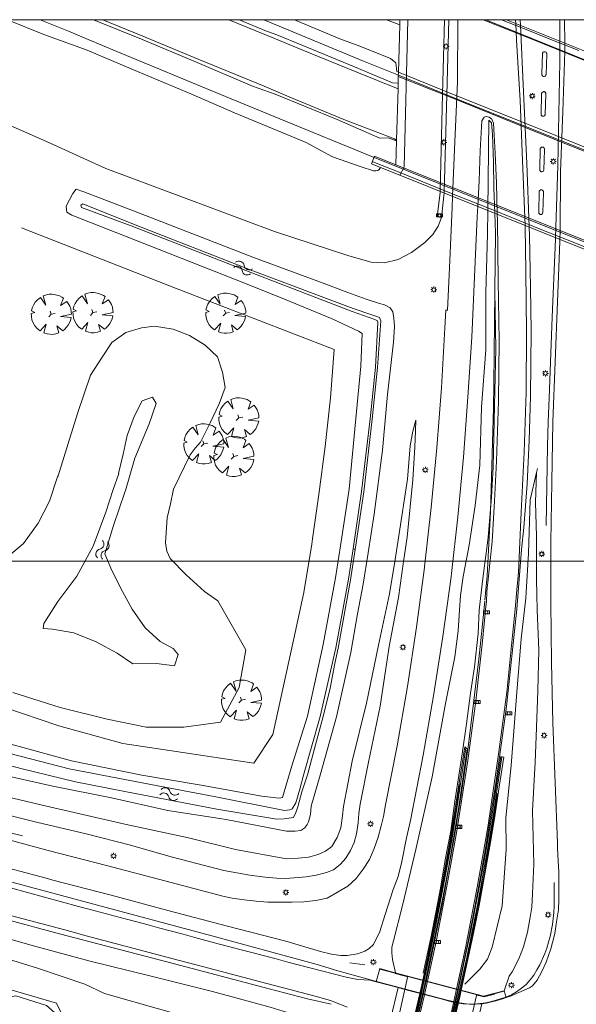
# Model space of a CAD drawing. Header units: metres. Extents: x 232777 to 233627, y 552866 to 554495.
# Tile 16 of 26: x 232918 to 233010, y 554327 to 554490. Entities that reach past the tile are written whole.
import ezdxf

# ---------------------------------------------------------------- set-up
doc = ezdxf.new("R2010")
doc.units = ezdxf.units.M
doc.linetypes.add('PHANTOM', pattern=[63.5, 31.75, -6.35, 6.35, -6.35, 6.35, -6.35])
doc.layers.get('0').update_dxf_attribs({"color": 251, "lineweight": 13})
doc.layers.get('Defpoints').update_dxf_attribs({"color": 241, "lineweight": 13})
for name, color, linetype, lineweight in [('B45_Kunstwerk_niveau1', 7, 'Continuous', 13), ('Q09_Vangrail', 251, 'BV-GELEIDERAIL', 13), ('Q20_Straatkolk_hart', 251, 'Continuous', 13), ('Q21_Lichtmast', 251, 'Continuous', 13), ('Q26_Boom', 76, 'Continuous', 13), ('S05_Water', 144, 'Continuous', 13), ('T01_Muur', 251, 'Continuous', 13), ('T02_Raster', 251, 'IE-TERREINAFSCHEIDING-KUNSTMATIG-OPEN', 13), ('T03_Hek', 251, 'IE-TERREINAFSCHEIDING-KUNSTMATIG-OPEN', 13), ('T09_Insteek_sloot', 144, 'Continuous', 13), ('T12_Taludlijn_Cultuurscheiding', 251, 'Continuous', 13), ('T13_Taludlijn', 251, 'Continuous', 13), ('T26_Onderdoorgang_topo', 251, 'Continuous', 13), ('V01_Kantgeslverh', 251, 'Continuous', 13), ('V25_Kantverharding_niveau1', 251, 'Continuous', 13), ('W11_Waterlijn', 144, 'Continuous', 13), ('W12_Damwand', 251, 'PHANTOM', 13)]:
    doc.layers.add(name, color=color, linetype=linetype, lineweight=lineweight)
doc.linetypes.add('BV-GELEIDERAIL', pattern='A,10,-3,[108,NLCS.SHX,S=1,R=0,X=0,Y=0],-3', length=16)
doc.linetypes.add('IE-TERREINAFSCHEIDING-KUNSTMATIG-OPEN', pattern='A,7,-1.5,[67,NLCS.SHX,S=0.75,R=0,X=0,Y=0],-1.5', length=10)

# ---------------------------------------------------------------- blocks, each defined once
blk = doc.blocks.new('S05')
for centre, start, end in [((-0.75, 0.05), 28.0726, 151.9276), ((0.75, 0.85), 208.0726, 331.9276), ((-0.75, -0.85), 28.0726, 151.9276), ((0.75, -0.05), 208.0726, 331.9276)]:
    blk.add_arc(centre, 0.85, start, end)
blk = doc.blocks.new('Q21_Lichtmast')
at = {"color": 0}
for p, q in [((-0.5, 0.01), (-0.3, 0.01)), ((-0.35, 0.36), (-0.21, 0.22)), ((0.01, 0.5), (0.01, 0.3)), ((0.36, 0.35), (0.22, 0.21)), ((-0.22, -0.21), (-0.36, -0.35)), ((-0.01, -0.3), (-0.01, -0.5)), ((0.21, -0.22), (0.35, -0.36)), ((0.3, -0.01), (0.5, -0.01))]:
    blk.add_line(p, q, dxfattribs=at)
blk.add_circle((0, 0), 0.3, dxfattribs=at)
blk = doc.blocks.new('Q26_boom')
for p, q in [((-0.172, -0.178), (0, 0)), ((0, 0), (-0.073, 0.202)), ((0, 0), (0.259, 0.054))]:
    blk.add_line(p, q)
blk.add_lwpolyline([(0.698, 1.142), (0.803, 1.067), (0.615, 0.577), (1.026, 0.854), (1.16, 0.661), (1.226, 0.541), (1.288, 0.364), (1.326, 0.163), (1.334, 0.008), (0.612, -0.149), (1.322, -0.205), (1.272, -0.413), (1.206, -0.576), (1.124, -0.729), (1.018, -0.866), (0.879, -1.006), (0.757, -1.097), (0.372, -0.777), (0.504, -1.235), (0.298, -1.302), (0.082, -1.333), (-0.109, -1.33), (-0.285, -1.305), (-0.493, -1.238), (-0.337, -0.66), (-0.748, -1.103), (-0.952, -0.94), (-1.101, -0.761), (-1.211, -0.573), (-1.286, -0.371), (-1.327, -0.154), (-1.331, 0.059), (-1.097, 0.116), (-1.315, 0.224), (-1.265, 0.424), (-1.189, 0.609), (-1.067, 0.796), (-0.911, 0.972), (-0.722, 1.121), (-0.364, 0.596), (-0.537, 1.222), (-0.331, 1.299), (-0.145, 1.331), (0.046, 1.334), (0.193, 1.32), (0.372, 1.28), (0.549, 1.218)], close=True)
blk = doc.blocks.new('Q20_STRAATKOLK_HART')
at = {"color": 0}
for p, q in [((-0.5, 0.25), (-0.5, -0.25)), ((0.5, 0.25), (-0.5, 0.25)), ((0.5, 0.25), (0.5, -0.25)), ((0.5, -0.25), (-0.5, -0.25))]:
    blk.add_line(p, q, dxfattribs=at)
blk.add_circle((0, 0), 0.245, dxfattribs=at)

msp = doc.modelspace()

# ---------------------------------------------------------------- linework, layer by layer
at = {"layer": 'B45_Kunstwerk_niveau1'}
for points in [[(232980.49, 554481.76), (232980.71, 554489.62)], [(232980.71, 554489.62), (232980.73, 554490.49)], [(232998.43, 554490.49), (233016.46, 554483.25), (233031.69, 554477.17), (233031.12, 554475.74), (233028.88, 554476.64), (233028.86, 554475.88)], [(232980.47, 554481.08), (232980.49, 554481.76)], [(232980.42, 554478.99), (232980.44, 554479.96)], [(232980.44, 554479.96), (232980.47, 554481.08)], [(232980.18, 554470.48), (232980.42, 554478.99)], [(232980.07, 554466.36), (232980.18, 554470.37)], [(232980.18, 554470.37), (232980.18, 554470.48)], [(233028.12, 554447.15), (233032.23, 554445.47), (233031.71, 554444.18), (233019.77, 554449), (232994.8, 554459.03), (232976.01, 554466.55), (232976.52, 554467.82)], [(232976.52, 554467.82), (232980.07, 554466.36)], [(232994.35, 554326.93), (232992.91, 554320.66), (232996.48, 554319.74), (232996.13, 554318.4), (232992.58, 554319.36), (232978.37, 554323.11), (232975.35, 554323.88), (232975.71, 554325.24), (232979.19, 554324.29), (232980.42, 554329.62), (232976.8, 554330.57), (232977.39, 554332.77), (232979.73, 554332.14), (232994.62, 554328.19)], [(232994.62, 554328.19), (232998.05, 554329.08), (232998.4, 554327.99), (232997.6, 554327.71)], [(232996.7, 554327.42), (232995.76, 554327.19)], [(232997.24, 554327.58), (232996.7, 554327.42)], [(232997.6, 554327.71), (232997.24, 554327.58)], [(232995.09, 554327.05), (232994.35, 554326.93)], [(232995.76, 554327.19), (232995.09, 554327.05)]]:
    msp.add_lwpolyline(points, dxfattribs=at)
at = {"layer": 'Defpoints'}
for points in [[(232777.83, 552874.49), (232777.83, 554490.49), (233626.33, 554490.49), (233626.33, 552874.49)], [(232867.83, 554400.49), (233536.33, 554400.49), (233536.33, 552964.49), (232867.83, 552964.49)]]:
    msp.add_lwpolyline(points, close=True, dxfattribs=at)
at = {"layer": 'Q09_Vangrail'}
for points in [[(232920.95, 554490.49), (232925.63, 554488.57)], [(232958.14, 554490.49), (232960.68, 554489.44)], [(232960.68, 554489.44), (232974.7, 554483.62)], [(233017.33, 554481.43), (232995, 554490.49)], [(233000.72, 554490.49), (233000.76, 554489.56)], [(233007.32, 554490.49), (233007.32, 554486.93)], [(232925.63, 554488.57), (232928.92, 554487.21)], [(232928.92, 554487.21), (232933.68, 554485.21)], [(232950.82, 554478.13), (232933.68, 554485.21)], [(232974.7, 554483.62), (232980.48, 554481.27)], [(232980.48, 554481.27), (232990.7, 554477.12)], [(232960.79, 554474.03), (232950.82, 554478.13)], [(232990.7, 554477.12), (233028.49, 554461.98)], [(232976.46, 554467.61), (232960.79, 554474.03)], [(232992.84, 554460.97), (232976.46, 554467.61)], [(233009.98, 554454.14), (232992.84, 554460.97)], [(233002.2, 554456.06), (233002.25, 554454.55), (233002.46, 554446)], [(233006.6, 554454.29), (233006.59, 554454.04), (233006.03, 554441.05)], [(233027.63, 554447.11), (233009.98, 554454.14)], [(232996.34, 554429.96), (232996.5, 554445.24)], [(233002.46, 554446), (233002.54, 554438.8)], [(233006.03, 554441.05), (233005.52, 554427.59)], [(233002.54, 554438.8), (233002.45, 554427.86)], [(232996.29, 554425.98), (232996.34, 554429.96)], [(233002.45, 554427.86), (233002.24, 554420.53)], [(233005.52, 554427.59), (233005.4, 554423.63)], [(232995.78, 554408.72), (232996.29, 554425.98)], [(233005.4, 554423.63), (233005.28, 554419.62)], [(233002.24, 554420.53), (233001.87, 554413.33)], [(233005.28, 554419.62), (233005.02, 554406.44)], [(233001.87, 554413.33), (233001.33, 554406.09)], [(232995.26, 554398.08), (232995.78, 554408.72)], [(233001.33, 554406.09), (233000.95, 554402.45)], [(233000.95, 554402.45), (233000.15, 554392.53)], [(232994.85, 554394.01), (232995.26, 554398.08)], [(232994.83, 554393.87), (232994.3, 554388.41)], [(232998.43, 554376.32), (233000.15, 554392.52)], [(232994.3, 554388.41), (232993.84, 554384.19)], [(232993.84, 554384.19), (232992.55, 554373.26)], [(232997.58, 554369.93), (232998.43, 554376.32)], [(232992.55, 554373.26), (232992.08, 554369.6)], [(232992.08, 554369.6), (232990.92, 554361.66)], [(232996.69, 554363.57), (232997.58, 554369.93)], [(232995.03, 554353.08), (232996.69, 554363.57)], [(232990.92, 554361.66), (232989.87, 554355.15)], [(232902.98, 554358.51), (232918.02, 554354.86)], [(232989.87, 554355.15), (232988.56, 554347.73)], [(232994.24, 554348.64), (232995.03, 554353.08)], [(232931.91, 554342.93), (232914.15, 554347.71)], [(232988.56, 554347.73), (232987.76, 554343.43)], [(232993.24, 554343.26), (232994.24, 554348.64)], [(233006.39, 554345.08), (233006.39, 554347.08)], [(233006.35, 554344.08), (233006.39, 554345.08)], [(233006.36, 554343.08), (233006.35, 554344.08)], [(232949.46, 554338.22), (232931.91, 554342.93)], [(232987.76, 554343.43), (232986.34, 554336.43)], [(232992.06, 554337.34), (232993.24, 554343.26)], [(233006.31, 554342.08), (233006.36, 554343.08)], [(232915.12, 554340.97), (232924.15, 554338.57)], [(233006.09, 554340.09), (233006.19, 554341.08)], [(233006.19, 554341.08), (233006.31, 554342.08)], [(233005.7, 554338.12), (233006.09, 554340.09)], [(232924.15, 554338.57), (232942.24, 554333.82)], [(232966.97, 554333.44), (232949.46, 554338.22)], [(232990.58, 554330.35), (232992.06, 554337.34)], [(233005.45, 554337.16), (233005.7, 554338.12)], [(232986.34, 554336.43), (232985.17, 554330.93)], [(233004.8, 554335.26), (233005.16, 554336.2)], [(233005.16, 554336.2), (233005.45, 554337.16)], [(233004, 554333.43), (233004.8, 554335.26)], [(232942.24, 554333.82), (232958.98, 554329.41)], [(232970.43, 554332.4), (232966.97, 554333.44)], [(232976.85, 554330.65), (232970.43, 554332.4)], [(233002.97, 554331.71), (233003.52, 554332.55)], [(233003.52, 554332.55), (233004, 554333.43)], [(232985.17, 554330.93), (232985.12, 554330.71)], [(233001.7, 554330.16), (233002.38, 554330.91)], [(233002.38, 554330.91), (233002.97, 554331.71)], [(232958.98, 554329.41), (232965.4, 554327.76)], [(232996.59, 554327.45), (232995.31, 554327.16), (232994.59, 554327.03), (232993.51, 554326.92), (232992.54, 554326.88), (232991.73, 554326.94), (232990.33, 554327.12), (232988.61, 554327.52), (232976.85, 554330.65)], [(232990.35, 554329.32), (232990.58, 554330.35)], [(233000.13, 554328.94), (233000.95, 554329.51)], [(233000.95, 554329.51), (233001.7, 554330.16)], [(232965.4, 554327.76), (232969.31, 554326.84)], [(232998.36, 554328.03), (232996.59, 554327.45)], [(232998.36, 554328.03), (232999.27, 554328.43)], [(232999.27, 554328.43), (233000.13, 554328.94)]]:
    msp.add_lwpolyline(points, dxfattribs=at)
at = {"layer": 'T01_Muur'}
for points in [[(232990.72, 554364.35), (232991.55, 554369.66)], [(232991.93, 554369.33), (232991.2, 554364.27)], [(232991.55, 554369.66), (232991.93, 554369.33)], [(232996.01, 554358.13), (232997.52, 554368.01)], [(232997.99, 554367.94), (232997.24, 554362.99)], [(232997.52, 554368.01), (232997.99, 554367.94)], [(232989.94, 554359.41), (232990.72, 554364.35)], [(232991.2, 554364.27), (232990.46, 554359.33)], [(232997.24, 554362.99), (232996.5, 554358.05)], [(232989.14, 554354.48), (232989.94, 554359.41)], [(232990.46, 554359.33), (232989.65, 554354.39)], [(232995.17, 554353.19), (232996.01, 554358.13)], [(232996.5, 554358.05), (232995.7, 554353.11)], [(232988.28, 554349.56), (232989.14, 554354.48)], [(232989.65, 554354.39), (232988.79, 554349.46)], [(232994.3, 554348.28), (232995.17, 554353.19)], [(232995.7, 554353.11), (232994.81, 554348.19)], [(232987.35, 554344.64), (232988.28, 554349.56)], [(232988.79, 554349.46), (232987.86, 554344.55)], [(232993.37, 554343.36), (232994.3, 554348.28)], [(232994.81, 554348.19), (232993.92, 554343.26)], [(232986.38, 554339.74), (232987.35, 554344.64)], [(232987.86, 554344.55), (232986.87, 554339.65)], [(232992.52, 554339.06), (232993.37, 554343.36)], [(232993.92, 554343.26), (232992.9, 554338.37)], [(232986.87, 554339.65), (232985, 554330.74)], [(232985.32, 554334.45), (232986.38, 554339.74)], [(232991.54, 554334.43), (232992.52, 554339.06)], [(232992.9, 554338.37), (232990.91, 554329.17)], [(232984.55, 554330.86), (232985.32, 554334.45)], [(232990.7, 554330.51), (232991.54, 554334.43)], [(232990.44, 554329.3), (232990.7, 554330.51)]]:
    msp.add_lwpolyline(points, dxfattribs=at)
at = {"layer": 'T02_Raster'}
for points in [[(232917.83, 554455.9), (232943.46, 554445.89), (232969.8, 554435.67), (232969.21, 554427.67), (232968.33, 554419.54), (232967.24, 554411.59), (232966.22, 554404.19)], [(232966.22, 554404.19), (232966.11, 554403.33), (232964.78, 554395.28), (232963.04, 554387.34), (232959.6, 554371.66), (232956.46, 554366.93), (232934.71, 554370.17), (232924.04, 554373.13), (232905.73, 554379.34), (232895.52, 554384.17), (232881.45, 554390.45)], [(232990.71, 554363.39), (232990.12, 554359.68), (232989.18, 554353.98), (232988.15, 554348.19), (232987.4, 554344.26), (232986.23, 554338.37), (232985.43, 554334.42), (232984.66, 554330.83)], [(232996.94, 554361.86), (232996.33, 554357.94), (232995.02, 554350.06), (232994.67, 554348.07), (232993.93, 554344.15), (232993.16, 554340.21), (232991.95, 554334.33), (232991.1, 554330.42), (232990.83, 554329.19)], [(232858.56, 554335.88), (232859.2, 554335.59), (232876.89, 554330.44), (232893.78, 554325.49), (232911.32, 554330.65), (232923.64, 554327.04), (232929.51, 554315.13), (232945.93, 554310.36), (232951.64, 554308.76), (232947.12, 554286.96), (232944.07, 554272.44), (232938.17, 554248.25), (232935.39, 554237.41), (232928.4, 554213.78), (232920.61, 554188.29), (232913.63, 554166.45)]]:
    msp.add_lwpolyline(points, dxfattribs=at)
at = {"layer": 'T03_Hek'}
for points in [[(232997.61, 554490.49), (233001.16, 554489.07)], [(233001.16, 554489.07), (233005.81, 554487.22)], [(233005.81, 554487.22), (233010.45, 554485.35)], [(232976.23, 554466.88), (232980.87, 554465.02)], [(232980.87, 554465.02), (232985.51, 554463.16)], [(232985.51, 554463.16), (232990.15, 554461.29)], [(232990.15, 554461.29), (232994.79, 554459.42)], [(232994.79, 554459.42), (232999.43, 554457.56)], [(232999.43, 554457.56), (233004.07, 554455.7)], [(233004.07, 554455.7), (233008.71, 554453.83)], [(233008.71, 554453.83), (233013.35, 554451.97)], [(232972.42, 554333.74), (232974.92, 554333.39)], [(232977.42, 554332.69), (232982.26, 554331.41)], [(232982.26, 554331.41), (232987.09, 554330.13)], [(232987.09, 554330.13), (232994.64, 554328.15)], [(232994.64, 554328.15), (232998.06, 554329.01)]]:
    msp.add_lwpolyline(points, dxfattribs=at)
at = {"layer": 'T09_Insteek_sloot'}
for points in [[(232970.86, 554403.03), (232972.29, 554412.46), (232973.41, 554424.2), (232974.24, 554432.93), (232974.47, 554438.36), (232973.85, 554438.7), (232969.5, 554440.8), (232961.57, 554444.04), (232955.36, 554446.52), (232935.23, 554454.45), (232926.19, 554457.99), (232925.37, 554458.52), (232925.29, 554459.49), (232926.4, 554461.61), (232926.93, 554462.31), (232928.23, 554461.91), (232936.45, 554458.75), (232956.59, 554450.9), (232967.08, 554447.04), (232972.1, 554445.14), (232975.12, 554444.04), (232977.34, 554443.3), (232978.2, 554443.09), (232979.09, 554442.61), (232979.56, 554441.94), (232979.75, 554440.86), (232979.84, 554439.49), (232979.65, 554436.89), (232978.65, 554428.18), (232977.87, 554418.92), (232976.45, 554408.31), (232975.44, 554401.9)], [(232942.59, 554410.05), (232943.13, 554412.46), (232945.89, 554418.18), (232946.73, 554419.29), (232947.59, 554420.28), (232949.21, 554423.5), (232950.67, 554426.64), (232951.69, 554429.34), (232951.26, 554431.9), (232950.43, 554434.44), (232948.39, 554436.42), (232945.78, 554437.98), (232943.07, 554439.08), (232939.95, 554439.55), (232937.78, 554439.26), (232935.19, 554438.52), (232932.88, 554436.85), (232931.25, 554434.43), (232929.31, 554431.39), (232927.16, 554425.03), (232925.62, 554420.08), (232923.92, 554414.69), (232923.85, 554414.5), (232922.48, 554410.45), (232920.62, 554406.79), (232918.15, 554403.41), (232914.25, 554400.15)], [(232916.43, 554378.65), (232924.28, 554376.17), (232932.07, 554374.26), (232938.58, 554372.88), (232944.8, 554372.88), (232950.93, 554373.75), (232954.04, 554379.5), (232955.14, 554385.78), (232950.49, 554393.89), (232948.27, 554395.43), (232945.21, 554398.25), (232942.57, 554400.92), (232942.01, 554402.18), (232941.75, 554403.52), (232942.07, 554407.7), (232942.59, 554410.05)], [(232961.22, 554361.2), (232962.79, 554366.46), (232965.37, 554374.71), (232967.97, 554386.67), (232970.05, 554397.71), (232970.86, 554403.03)], [(232975.44, 554401.9), (232974.62, 554396.7), (232973.71, 554391.75), (232972.58, 554385.32), (232970.22, 554374.62), (232967.51, 554364.9), (232965.98, 554359.79), (232965.9, 554358.4), (232965.53, 554357.18), (232965.31, 554356.71), (232964.95, 554356.16), (232964.25, 554355.71), (232963.35, 554355.63), (232961.9, 554355.63), (232951.88, 554357.54), (232942.17, 554359.04), (232932.82, 554361.15), (232923.05, 554363.12), (232913.63, 554365.23)], [(232916.07, 554370.07), (232926.13, 554367.3), (232937.87, 554364.92), (232947.73, 554363.24), (232957.77, 554361.46), (232960.68, 554361.09), (232961.22, 554361.2)], [(232899.93, 554313.29), (232903.23, 554309.17), (232908.55, 554306.87), (232913.75, 554305.95), (232919.99, 554307.79), (232924.76, 554311.16), (232926.63, 554316.44), (232926.77, 554320.6), (232925.23, 554323.81), (232922.02, 554326.65), (232916.89, 554328.25), (232910.92, 554327.01), (232906.46, 554326.61), (232902.93, 554325.46), (232901.19, 554324.51), (232898.78, 554318.81), (232899.93, 554313.29)]]:
    msp.add_lwpolyline(points, dxfattribs=at)
at = {"layer": 'T12_Taludlijn_Cultuurscheiding'}
for points in [[(232977.5, 554465.92), (232977.3, 554465.62), (232977.09, 554465.45), (232976.76, 554465.36), (232976.35, 554465.4), (232974.27, 554466.04), (232969.51, 554467.71), (232965.14, 554470.11), (232953.26, 554475.04), (232945.99, 554478.15), (232936.43, 554482.14), (232928.73, 554485.41), (232921.53, 554488.05), (232915.53, 554490.49)], [(232991.24, 554397.97), (232991.28, 554398.24), (232992.26, 554403.17), (232993.27, 554409.73), (232994.02, 554416.45), (232994.32, 554426.08), (232995.04, 554435.64), (232995.04, 554445.1), (232995.32, 554454.9), (232995.36, 554458.8)], [(232983.36, 554423.92), (232983.32, 554422.15), (232983.21, 554419.46), (232982.87, 554413.99), (232981.92, 554404.5), (232981.34, 554400.43)], [(233003.43, 554415.24), (233003.61, 554415.88)], [(233003.5, 554394.93), (233003.46, 554397.45), (233003.42, 554404.57), (233003.27, 554410.31), (233003.43, 554415.24)], [(232981.34, 554400.43), (232980.48, 554394.46), (232978.96, 554386.33), (232977.46, 554376.39), (232975.54, 554367.08), (232974.13, 554360.13), (232973.92, 554358.54), (232973.78, 554357.01), (232973.54, 554355.15), (232973.11, 554353.75), (232972.51, 554352.43), (232971.74, 554351.15), (232970.86, 554350.16), (232969.68, 554349.22), (232968.54, 554348.73), (232966.83, 554348.33), (232965.13, 554348.04), (232961.79, 554347.77), (232960.21, 554347.83), (232958.32, 554347.96), (232955.8, 554348.31), (232951.48, 554349.06), (232942.74, 554351.38), (232935.96, 554353.3), (232928.59, 554355.19), (232920.57, 554357.06), (232911.82, 554359.2)], [(232979.98, 554332.07), (232979.52, 554334.28), (232979.37, 554335.37), (232979.42, 554336.32), (232979.68, 554337.41), (232981.14, 554343.26), (232983.41, 554352.55), (232986.1, 554364.67), (232988.34, 554376.82), (232989.84, 554384.58), (232990.41, 554388.91), (232990.66, 554392.35), (232990.8, 554394.79), (232991.24, 554397.97)], [(232998.05, 554329.08), (232998.91, 554331.5), (232999.41, 554332.25), (233000.51, 554334.39), (233001.25, 554336.41), (233001.93, 554338.83), (233002.38, 554341.35), (233002.65, 554343), (233002.8, 554345.25), (233003, 554350.13), (233002.79, 554358.99), (233003.23, 554367.11), (233003.36, 554371.35), (233003.64, 554378.92), (233003.8, 554385.71), (233003.53, 554392.41), (233003.5, 554394.93)], [(232975.35, 554323.88), (232972.88, 554323.01), (232971.82, 554322.9), (232970.82, 554323.02), (232969.65, 554323.33), (232968.16, 554323.72), (232966.4, 554324.14), (232959.19, 554326.38), (232949.57, 554328.95), (232939.16, 554331.55), (232929.06, 554334.05), (232919.84, 554336.56), (232911.04, 554339.06), (232902.42, 554341.5), (232893.34, 554343.84), (232886.41, 554346.01), (232859.04, 554353.16)]]:
    msp.add_lwpolyline(points, dxfattribs=at)
at = {"layer": 'T13_Taludlijn'}
for points in [[(232987.63, 554457.63), (232987.11, 554456.2), (232986.2, 554454.77), (232984.9, 554453.45), (232982.69, 554451.8), (232980.43, 554450.63), (232978.2, 554450.08), (232975.98, 554450.19), (232972.27, 554451.27), (232959.87, 554455.3), (232944.79, 554460.94), (232931.85, 554465.75), (232922.01, 554470.26), (232911.77, 554474.72), (232904.86, 554477.77), (232895.54, 554482.26), (232894.86, 554482.61)], [(232994.49, 554397.17), (232994.64, 554398.43), (232995.39, 554404.43), (232995.97, 554411.12), (232996.23, 554416.12), (232996.43, 554426.37), (232996.68, 554435.81), (232996.52, 554445.35), (232996.62, 554454.99), (232996.49, 554458.35)], [(232983.36, 554423.92), (232982.91, 554422.12), (232982.42, 554419.64), (232981.97, 554414.1), (232980.51, 554404.36), (232979.94, 554400.78)], [(233003.43, 554415.24), (233002.39, 554410.7), (233002.13, 554401.77), (233001.73, 554395.37)], [(232979.94, 554400.78), (232979.02, 554395.04), (232977.15, 554386.52), (232975.2, 554376.89), (232972.82, 554367.28), (232971.36, 554359.7), (232971.21, 554358.15), (232970.89, 554356.18), (232970.29, 554354.55), (232969.4, 554353.07), (232968.35, 554352.28), (232967.17, 554351.75), (232965.52, 554351.29), (232963.82, 554351.11), (232961.86, 554351.03), (232953.39, 554352.55), (232945.61, 554354.5), (232935.03, 554356.77), (232921.07, 554360.01), (232907.96, 554363.1), (232896.23, 554366.17), (232883.92, 554369.24), (232872.4, 554372.9), (232867.67, 554374.61)], [(232984.59, 554332.02), (232985.4, 554335.58), (232985.92, 554338.19), (232986.65, 554341.81), (232987.49, 554346.15), (232988.27, 554350.85), (232989.21, 554355.66), (232989.85, 554360.61), (232990.42, 554364.16), (232991.09, 554368.47), (232991.81, 554373.47), (232992.49, 554378.53), (232993.12, 554382.92), (232993.75, 554388.45), (232993.93, 554392.34), (232994.49, 554397.17)], [(233001.73, 554395.37), (233001.67, 554394.36), (233000.9, 554387.56), (233000.19, 554378.73), (232999.8, 554373.68), (232999.24, 554366.54), (232998.36, 554357.82), (232998.4, 554352.6), (232997.75, 554343.19), (232996.05, 554336.33), (232995.3, 554334.32), (232994.04, 554332.69), (232991.55, 554330.21)], [(232856.28, 554351.2), (232859.71, 554350.44), (232869.03, 554348.08), (232873.17, 554346.88), (232890.32, 554341.7), (232900.15, 554338.69), (232912.41, 554335.33), (232920.48, 554332.84), (232928.35, 554330.18), (232931.64, 554328.65), (232944.73, 554324.95), (232967.01, 554320.26), (232976.4, 554318.15), (232977.93, 554318.07)]]:
    msp.add_lwpolyline(points, dxfattribs=at)
at = {"layer": 'T26_Onderdoorgang_topo'}
for points in [[(232982.04, 554490.49), (232981.44, 554465.96)], [(232987.42, 554461.98), (232987.82, 554478.04), (232988.14, 554490.49)], [(232988.84, 554490.49), (232988.52, 554478.02), (232988.11, 554461.75), (232988.1, 554461.71)], [(232989.5, 554461.15), (232989.88, 554470.18), (232990.32, 554480.17), (232990.39, 554490.49)], [(232999.99, 554489.87), (233000.12, 554487.07), (233000.74, 554477.09), (233001.09, 554467.09), (233001.57, 554456.31)], [(233000.76, 554489.56), (233001.28, 554478.48), (233001.84, 554466.58), (233002.2, 554456.06)], [(233007.32, 554486.93), (233007.32, 554483.5), (233007, 554466.21), (233006.6, 554454.29)], [(233007.34, 554453.99), (233007.39, 554455.23), (233007.45, 554465.24), (233007.83, 554475.23), (233008.14, 554485.23), (233008.12, 554486.6)], [(233004.34, 554481.48), (233004.42, 554484.87)], [(233004.42, 554484.87), (233004.43, 554484.94)], [(233004.43, 554484.94), (233004.47, 554485.01)], [(233004.47, 554485.01), (233004.51, 554485.06)], [(233004.51, 554485.06), (233004.57, 554485.1)], [(233004.57, 554485.1), (233004.66, 554485.15)], [(233004.66, 554485.15), (233004.72, 554485.17)], [(233004.72, 554485.17), (233004.79, 554485.18)], [(233004.79, 554485.18), (233004.84, 554485.17)], [(233004.84, 554485.17), (233004.88, 554485.17)], [(233004.88, 554485.17), (233004.95, 554485.13)], [(233004.95, 554485.13), (233005.02, 554485.08)], [(233005.02, 554485.08), (233005.07, 554485.02)], [(233005.13, 554484.73), (233005.02, 554481.4)], [(233005.07, 554485.02), (233005.1, 554484.95)], [(233005.1, 554484.95), (233005.11, 554484.91)], [(233005.11, 554484.91), (233005.13, 554484.85)], [(233005.13, 554484.85), (233005.13, 554484.73)], [(233004.34, 554481.39), (233004.34, 554481.48)], [(233004.34, 554481.33), (233004.34, 554481.39)], [(233004.37, 554481.27), (233004.34, 554481.33)], [(233004.4, 554481.21), (233004.37, 554481.27)], [(233004.98, 554481.26), (233004.95, 554481.19)], [(233005.01, 554481.33), (233004.98, 554481.26)], [(233005.02, 554481.4), (233005.01, 554481.33)], [(233004.45, 554481.16), (233004.4, 554481.21)], [(233004.51, 554481.11), (233004.45, 554481.16)], [(233004.6, 554481.08), (233004.51, 554481.11)], [(233004.69, 554481.07), (233004.6, 554481.08)], [(233004.8, 554481.09), (233004.69, 554481.07)], [(233004.88, 554481.13), (233004.8, 554481.09)], [(233004.95, 554481.19), (233004.88, 554481.13)], [(233004.2, 554474.84), (233004.28, 554478.23)], [(233004.28, 554478.23), (233004.3, 554478.3)], [(233004.3, 554478.3), (233004.33, 554478.37)], [(233004.33, 554478.37), (233004.37, 554478.42)], [(233004.37, 554478.42), (233004.43, 554478.47)], [(233004.43, 554478.47), (233004.52, 554478.52)], [(233004.52, 554478.52), (233004.58, 554478.53)], [(233004.58, 554478.53), (233004.65, 554478.54)], [(233004.65, 554478.54), (233004.7, 554478.54)], [(233004.7, 554478.54), (233004.74, 554478.53)], [(233004.74, 554478.53), (233004.82, 554478.5)], [(233004.82, 554478.5), (233004.88, 554478.45)], [(233004.88, 554478.45), (233004.93, 554478.38)], [(233004.99, 554478.09), (233004.89, 554474.76)], [(233004.93, 554478.38), (233004.96, 554478.32)], [(233004.96, 554478.32), (233004.97, 554478.27)], [(233004.97, 554478.27), (233004.99, 554478.21)], [(233004.99, 554478.21), (233004.99, 554478.09)], [(233004.2, 554474.76), (233004.2, 554474.84)], [(233004.2, 554474.7), (233004.2, 554474.76)], [(233004.23, 554474.63), (233004.2, 554474.7)], [(233004.87, 554474.69), (233004.84, 554474.62)], [(233004.89, 554474.76), (233004.87, 554474.69)], [(232996.92, 554458.18), (232996.78, 554463.32), (232996.56, 554468.32), (232996.3, 554473.31), (232996.02, 554473.94), (232995.57, 554474.31), (232995.09, 554474.41), (232994.73, 554474.31), (232994.33, 554473.7), (232994.08, 554468.71), (232993.89, 554463.72), (232993.68, 554459.48)], [(232995.36, 554458.8), (232995.52, 554473.82)], [(232996.49, 554458.35), (232996.33, 554462.56), (232996.3, 554466.79), (232996.13, 554471.43), (232995.95, 554473.33), (232995.52, 554473.82)], [(233004.26, 554474.58), (233004.23, 554474.63)], [(233004.31, 554474.53), (233004.26, 554474.58)], [(233004.37, 554474.47), (233004.31, 554474.53)], [(233004.46, 554474.44), (233004.37, 554474.47)], [(233004.55, 554474.44), (233004.46, 554474.44)], [(233004.66, 554474.45), (233004.55, 554474.44)], [(233004.74, 554474.5), (233004.66, 554474.45)], [(233004.81, 554474.56), (233004.74, 554474.5)], [(233004.84, 554474.62), (233004.81, 554474.56)], [(233003.97, 554465.63), (233004.05, 554469.02)], [(233004.05, 554469.02), (233004.07, 554469.08)], [(233004.07, 554469.08), (233004.1, 554469.15)], [(233004.1, 554469.15), (233004.14, 554469.2)], [(233004.14, 554469.2), (233004.2, 554469.25)], [(233004.2, 554469.25), (233004.29, 554469.3)], [(233004.29, 554469.3), (233004.35, 554469.32)], [(233004.35, 554469.32), (233004.42, 554469.32)], [(233004.42, 554469.32), (233004.47, 554469.32)], [(233004.47, 554469.32), (233004.51, 554469.31)], [(233004.51, 554469.31), (233004.58, 554469.28)], [(233004.58, 554469.28), (233004.65, 554469.23)], [(233004.65, 554469.23), (233004.7, 554469.16)], [(233004.76, 554468.87), (233004.66, 554465.54)], [(233004.7, 554469.16), (233004.73, 554469.1)], [(233004.73, 554469.1), (233004.74, 554469.06)], [(233004.74, 554469.06), (233004.76, 554469)], [(233004.76, 554469), (233004.76, 554468.87)], [(232981.44, 554465.96), (232980.73, 554464.66)], [(233003.97, 554465.54), (233003.97, 554465.63)], [(233003.98, 554465.48), (233003.97, 554465.54)], [(233004, 554465.41), (233003.98, 554465.48)], [(233004.03, 554465.36), (233004, 554465.41)], [(233004.08, 554465.31), (233004.03, 554465.36)], [(233004.14, 554465.26), (233004.08, 554465.31)], [(233004.23, 554465.23), (233004.14, 554465.26)], [(233004.32, 554465.22), (233004.23, 554465.23)], [(233004.43, 554465.24), (233004.32, 554465.22)], [(233004.51, 554465.28), (233004.43, 554465.24)], [(233004.58, 554465.34), (233004.51, 554465.28)], [(233004.61, 554465.4), (233004.58, 554465.34)], [(233004.64, 554465.47), (233004.61, 554465.4)], [(233004.66, 554465.54), (233004.64, 554465.47)], [(233003.8, 554458.53), (233003.88, 554461.92)], [(233003.88, 554461.92), (233003.9, 554461.98)], [(233003.9, 554461.98), (233003.93, 554462.05)], [(233003.93, 554462.05), (233003.98, 554462.1)], [(233003.98, 554462.1), (233004.03, 554462.15)], [(233004.03, 554462.15), (233004.12, 554462.2)], [(233004.12, 554462.2), (233004.19, 554462.21)], [(233004.19, 554462.21), (233004.25, 554462.22)], [(233004.25, 554462.22), (233004.3, 554462.22)], [(233004.3, 554462.22), (233004.34, 554462.21)], [(233004.34, 554462.21), (233004.42, 554462.18)], [(233004.42, 554462.18), (233004.48, 554462.13)], [(233004.48, 554462.13), (233004.53, 554462.06)], [(233004.59, 554461.77), (233004.49, 554458.44)], [(233004.53, 554462.06), (233004.56, 554462)], [(233004.56, 554462), (233004.58, 554461.95)], [(233004.58, 554461.95), (233004.59, 554461.9)], [(233004.59, 554461.9), (233004.59, 554461.77)], [(233003.81, 554458.44), (233003.8, 554458.53)], [(233003.81, 554458.38), (233003.81, 554458.44)], [(233003.83, 554458.31), (233003.81, 554458.38)], [(233004.48, 554458.37), (233004.45, 554458.3)], [(233004.49, 554458.44), (233004.48, 554458.37)], [(233003.86, 554458.26), (233003.83, 554458.31)], [(233003.91, 554458.21), (233003.86, 554458.26)], [(233003.98, 554458.16), (233003.91, 554458.21)], [(233004.06, 554458.13), (233003.98, 554458.16)], [(233004.16, 554458.12), (233004.06, 554458.13)], [(233004.26, 554458.14), (233004.16, 554458.12)], [(233004.34, 554458.18), (233004.26, 554458.14)], [(233004.41, 554458.24), (233004.34, 554458.18)], [(233004.45, 554458.3), (233004.41, 554458.24)], [(232979.98, 554332.07), (232979.95, 554331.98), (232981.44, 554331.57), (232982.05, 554331.41), (232982.02, 554331.31), (232980.1, 554322.89), (232980.08, 554322.79), (232979.48, 554322.95), (232978.36, 554323.23), (232978.33, 554323.12)], [(232982.47, 554322.03), (232984.27, 554329.56), (232984.55, 554330.86)], [(232984.66, 554330.83), (232984.58, 554330.5), (232983.26, 554324.66), (232982.61, 554321.99)], [(232982.77, 554321.95), (232983.42, 554324.62), (232984.49, 554329.51), (232984.78, 554330.8)], [(232985, 554330.74), (232984.73, 554329.45), (232983.6, 554324.58), (232982.95, 554321.9)], [(232985.12, 554330.71), (232983.57, 554323.94), (232983.06, 554321.87)], [(232983.27, 554321.82), (232984.78, 554328.18), (232985.32, 554330.66)], [(232990.13, 554329.38), (232989.35, 554325.79), (232988.09, 554320.54)], [(232988.3, 554320.49), (232988.95, 554323.16), (232990.35, 554329.32)], [(232988.39, 554320.46), (232988.93, 554322.71), (232989.87, 554326.6), (232990.44, 554329.3)], [(232990.66, 554329.24), (232990.05, 554326.56), (232989.13, 554322.67), (232988.57, 554320.42)], [(232990.83, 554329.19), (232990.22, 554326.52), (232989.31, 554322.62), (232988.77, 554320.37)], [(232990.91, 554329.17), (232990.68, 554328.11), (232989.05, 554321.12), (232988.86, 554320.34)], [(232992.65, 554319.34), (232992.68, 554319.42), (232992.08, 554319.57), (232991.71, 554319.7), (232991.5, 554319.75), (232991.52, 554319.85), (232993.44, 554328.28), (232993.46, 554328.36), (232993.73, 554328.33), (232994.07, 554328.24), (232994.66, 554328.09), (232996.46, 554328.55), (232996.44, 554328.66)]]:
    msp.add_lwpolyline(points, dxfattribs=at)
at = {"layer": 'V01_Kantgeslverh'}
for points in [[(232980.18, 554470.37), (232978.77, 554470.87), (232977.39, 554470.82), (232970.31, 554473.88), (232960.01, 554478.11), (232956.22, 554479.47), (232947.02, 554483.39), (232937.8, 554487.25), (232929.79, 554490.49)], [(232931.37, 554490.49), (232938, 554487.74), (232947.23, 554483.91), (232958.15, 554479.42), (232962.45, 554477.63), (232971.7, 554473.82), (232979.81, 554470.68), (232980.18, 554470.48)], [(232980.42, 554478.99), (232973.59, 554481.77), (232964.33, 554485.54), (232959.76, 554487.42), (232952.33, 554490.49)], [(232954.01, 554490.49), (232958.58, 554488.6), (232960.03, 554488.08), (232964.59, 554486.18), (232973.84, 554482.36), (232979.53, 554479.99), (232980.44, 554479.96)], [(232980.49, 554481.76), (232980.2, 554481.88), (232980.05, 554483.31), (232979.17, 554484.04), (232974.08, 554486.11), (232970.75, 554487.31), (232963.19, 554490.49)], [(232978.5, 554490.49), (232980.71, 554489.62)], [(232999.96, 554490.49), (232999.99, 554489.87)], [(233008.12, 554486.6), (233008.08, 554490.49)], [(232988.1, 554461.71), (232987.63, 554457.63), (232986.93, 554457.71), (232987.41, 554461.8), (232987.42, 554461.98)], [(232987.64, 554429.31), (232988.23, 554439.3), (232988.35, 554442.23), (232988.64, 554442.22), (232989, 554449.27), (232989.42, 554459.26), (232989.5, 554461.15)], [(232993.68, 554459.48), (232993.59, 554457.72), (232993.15, 554447.73), (232992.68, 554437.74), (232992.05, 554427.76), (232991.28, 554417.79), (232990.34, 554407.84), (232989.3, 554398.45), (232989.24, 554397.9), (232987.88, 554387.99), (232986.32, 554378.11), (232984.58, 554368.26), (232982.52, 554357.4), (232981.85, 554354.51), (232981.05, 554350.58), (232980.43, 554348.06), (232979.62, 554345.94), (232978.27, 554341.78), (232977.32, 554338.78), (232976.73, 554337.62), (232976.32, 554336.8), (232975.6, 554336.12), (232974.92, 554335.66), (232973.7, 554335.21), (232971.95, 554334.93), (232970.92, 554334.93), (232969.37, 554335.16), (232967.56, 554335.61), (232961.76, 554337.32), (232952.08, 554339.83), (232942.41, 554342.39), (232932.75, 554344.97), (232923.07, 554347.49)], [(232995.33, 554396.96), (232996.07, 554403.74), (232996.48, 554410.47), (232996.79, 554417.11), (232997.1, 554427.11), (232997.22, 554437.11), (232997.09, 554447.1), (232996.95, 554457.1), (232996.92, 554458.18)], [(233001.57, 554456.31), (233001.58, 554456.03), (233001.68, 554448.62), (233001.78, 554438.62), (233001.73, 554428.61), (233001.41, 554418.62), (233000.9, 554408.63), (233000.43, 554398.64), (233000.18, 554395.75)], [(232998.4, 554327.99), (232999.09, 554328.22), (232999.64, 554328.43), (233002.3, 554329.57), (233002.8, 554329.92), (233003.54, 554330.84), (233004.33, 554332.3), (233005.03, 554333.85), (233005.84, 554336.08), (233006.12, 554337.1), (233006.47, 554338.6), (233006.77, 554340.56), (233007.08, 554342.55), (233007.16, 554344.24), (233007.17, 554346.49), (233007.15, 554348.85), (233007.02, 554350.68), (233006.94, 554352.77), (233006.95, 554353.66), (233006.52, 554363.65), (233006.18, 554373.64), (233005.95, 554383.64), (233005.84, 554393.64), (233005.84, 554394.35), (233005.84, 554403.64), (233005.96, 554413.64), (233006.15, 554423.64), (233006.54, 554433.63), (233006.95, 554443.62), (233007.33, 554453.61), (233007.34, 554453.99)], [(232912.64, 554355), (232922.3, 554352.41), (232931.98, 554349.89), (232941.65, 554347.34), (232951.33, 554344.84), (232952.85, 554344.47), (232954.83, 554344.19), (232956.82, 554343.98), (232958.8, 554343.83), (232960.79, 554343.82), (232962.79, 554343.83), (232964.79, 554343.85), (232966.74, 554344.08), (232968.65, 554344.51), (232970.35, 554345.49), (232972.08, 554346.49), (232973.49, 554347.74), (232974.64, 554349.28), (232975.66, 554350.91), (232976.45, 554352.72), (232977.14, 554354.6), (232977.64, 554356.52), (232978, 554358.05), (232978.36, 554360), (232980.27, 554369.82), (232982, 554379.67), (232983.5, 554389.55), (232984.84, 554399.46), (232984.85, 554399.56), (232985.93, 554409.39), (232986.9, 554419.34), (232987.64, 554429.31)], [(232985.32, 554330.66), (232986.59, 554336.51), (232986.8, 554337.56), (232987.78, 554342.46), (232988.72, 554347.37), (232989.6, 554352.29), (232990.17, 554355.67), (232992.01, 554367.37), (232993.33, 554377.28), (232994.46, 554387.21), (232995.02, 554392.98), (232995.11, 554393.82), (232995.2, 554395.34), (232995.23, 554396.04), (232995.33, 554396.96)], [(233000.18, 554395.75), (232999.9, 554392.5), (232999.53, 554388.69), (232998.48, 554378.74), (232997.19, 554368.83), (232995.38, 554356.6), (232994.48, 554351.23), (232993.59, 554346.31), (232992.65, 554341.4), (232991.67, 554336.5), (232991.45, 554335.43), (232990.13, 554329.38)], [(232923.07, 554347.49), (232921.96, 554347.78), (232912.3, 554350.34)], [(232916, 554346.18), (232927.32, 554343.08), (232929.26, 554342.59), (232935.06, 554341.04), (232936.99, 554340.53), (232938.92, 554340.03), (232940.86, 554339.51), (232942.79, 554339), (232944.72, 554338.49), (232946.65, 554337.96), (232950.51, 554336.91), (232952.45, 554336.41), (232954.38, 554335.89), (232956.32, 554335.39), (232958.25, 554334.88), (232960.19, 554334.38), (232962.12, 554333.87), (232964.05, 554333.35), (232967.93, 554332.35), (232969.86, 554331.83), (232971.8, 554331.36), (232973.77, 554330.99), (232975.77, 554330.86), (232976.8, 554330.57)], [(232971.95, 554326.34), (232969.34, 554327.4), (232967.25, 554328.03), (232962.42, 554329.32), (232957.57, 554330.56), (232952.74, 554331.85), (232947.9, 554333.12), (232943.07, 554334.39), (232938.24, 554335.69), (232933.41, 554336.97), (232928.57, 554338.25), (232925.06, 554339.22), (232915.17, 554341.84)]]:
    msp.add_lwpolyline(points, dxfattribs=at)
at = {"layer": 'V25_Kantverharding_niveau1'}
for points in [[(232994.56, 554490.49), (233002.3, 554487.4), (233010.77, 554484), (233019.35, 554480.56), (233026.88, 554477.55), (233027.77, 554476.84), (233028.86, 554475.88)], [(233028.52, 554462.51), (233021.27, 554465.39), (233010.89, 554469.53), (233002.36, 554472.95), (232989.49, 554478.14), (232980.49, 554481.76)], [(232980.47, 554481.08), (232989.25, 554477.55), (233002.12, 554472.36), (233010.65, 554468.93), (233021.03, 554464.79), (233028.5, 554461.82)], [(233028.12, 554447.15), (232980.07, 554466.36)], [(232980.42, 554329.62), (232981.57, 554329.32), (232983.51, 554328.82), (232985.44, 554328.3), (232987.37, 554327.79), (232989.31, 554327.28), (232991.27, 554326.93), (232992.3, 554326.84), (232993.27, 554326.86), (232994.35, 554326.93)]]:
    msp.add_lwpolyline(points, dxfattribs=at)
at = {"layer": 'W11_Waterlijn'}
for points in [[(232972.95, 554402.52), (232974.35, 554412.05), (232975.79, 554424.18), (232976.67, 554432.73), (232977.05, 554440.15), (232976.99, 554440.43), (232976.56, 554440.69), (232972.79, 554442.01), (232956.15, 554448.42), (232936.08, 554456.21), (232927.81, 554459.29), (232927.69, 554459.69), (232928.03, 554459.9), (232936.2, 554456.6), (232956.29, 554448.77), (232972.99, 554442.48), (232976.05, 554441.43), (232976.75, 554441.24), (232977.32, 554440.98), (232977.54, 554440.44), (232977, 554432.66), (232976.14, 554424.08), (232974.73, 554412.02), (232973.28, 554402.43)], [(232933.1, 554412.41), (232934, 554415.07), (232933.99, 554415.08), (232934.73, 554418.26), (232935.41, 554421.38), (232936.58, 554424.53), (232937.92, 554427.15), (232939.64, 554427.77), (232940.25, 554426.72), (232939.05, 554423.34), (232936.66, 554417.61), (232935.12, 554412.25), (232935.01, 554411.94), (232933.11, 554406.42), (232931.7, 554401.7), (232932.83, 554398.96), (232934.64, 554395.43), (232936.21, 554392.53), (232938.4, 554389.4), (232940.9, 554387.12), (232943.06, 554385.99), (232943.89, 554384.99), (232943.26, 554383.08), (232940.27, 554383.47), (232936.33, 554383.45), (232933.72, 554385.21), (232930.26, 554387.07), (232926.52, 554388.59), (232923, 554389.2), (232921.44, 554389.31), (232921.53, 554390.11), (232923.89, 554393.79), (232927.03, 554398.01), (232929.73, 554402.98), (232931.84, 554408.63), (232933.1, 554412.41)], [(232973.28, 554402.43), (232972.51, 554397.38), (232970.45, 554386.06), (232969.92, 554383.48), (232969.12, 554379.36), (232967.99, 554374.67), (232966.68, 554369.96), (232965.39, 554364.99), (232964.46, 554362.14), (232963.75, 554359.67), (232963.43, 554358.7), (232963.05, 554357.9), (232961.48, 554357.68), (232960.27, 554357.6), (232950.33, 554359.27), (232935.03, 554362.23), (232926.84, 554363.84), (232917.95, 554365.96), (232909.18, 554368.23)], [(232915.89, 554368.55), (232925.78, 554366), (232939.32, 554363.36), (232950.16, 554361.35), (232961.55, 554359.06), (232962.44, 554359.14), (232962.81, 554359.31), (232963.43, 554360.33), (232964.08, 554362.6), (232964.7, 554364.95), (232967.48, 554374.67), (232970.09, 554386.11), (232972.21, 554397.52), (232972.95, 554402.52)], [(232972.95, 554402.52), (232973.28, 554402.43)]]:
    msp.add_lwpolyline(points, dxfattribs=at)
at = {"layer": 'W12_Damwand'}
for points in [[(232990.2, 554359.37), (232991.72, 554369.46)], [(232997.69, 554367.94), (232996.98, 554363.04)], [(232996.98, 554363.04), (232996.21, 554358.1)], [(232989.4, 554354.44), (232990.2, 554359.37)], [(232996.21, 554358.1), (232995.42, 554353.16)], [(232988.55, 554349.51), (232989.4, 554354.44)], [(232995.42, 554353.16), (232994.54, 554348.24)], [(232987.61, 554344.6), (232988.55, 554349.51)], [(232994.54, 554348.24), (232993.64, 554343.32)], [(232986.64, 554339.69), (232987.61, 554344.6)], [(232993.64, 554343.32), (232992.65, 554338.42)], [(232985.57, 554334.39), (232986.64, 554339.69)], [(232992.65, 554338.42), (232991.79, 554334.37)], [(232984.78, 554330.8), (232985.57, 554334.39)], [(232991.79, 554334.37), (232990.94, 554330.46)], [(232990.94, 554330.46), (232990.66, 554329.24)]]:
    msp.add_lwpolyline(points, dxfattribs=at)

# ---------------------------------------------------------------- block references
at = {"layer": 'Q20_Straatkolk_hart'}
for p in [(232987.31, 554457.97), (232995.11, 554391.99), (232993.58, 554377.07), (232998.83, 554375.2), (232990.54, 554356.34), (232986.98, 554337.19)]:
    msp.add_blockref('Q20_STRAATKOLK_HART', p, dxfattribs=at)
at = {"layer": 'Q21_Lichtmast'}
for p in [(232988.41, 554486.05), (233002.74, 554477.81), (232988.04, 554470.11), (233006.23, 554466.94), (232986.36, 554445.63), (233004.92, 554431.71), (232984.96, 554415.67), (233004.3, 554401.69), (232981.24, 554386.19), (233004.71, 554371.53), (232975.85, 554356.83), (232933.15, 554351.51), (232961.78, 554345.45), (233005.37, 554341.73), (232976.32, 554333.85), (232999.27, 554330.02)]:
    msp.add_blockref('Q21_Lichtmast', p, dxfattribs=at)
at = {"layer": 'Q26_Boom', "xscale": 2.5, "yscale": 2.5, "zscale": 2.5}
for p in [(232922.8, 554441.53), (232929.72, 554441.8), (232951.79, 554441.7), (232953.96, 554424.3), (232948.14, 554419.98), (232953.14, 554417.91), (232954.41, 554377.4)]:
    msp.add_blockref('Q26_boom', p, dxfattribs=at)
at = {"layer": 'S05_Water'}
for p, rotation in [((232954.67, 554449.22), 339.279655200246), ((232931.3, 554402.38), 73.87202631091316), ((232942.42, 554361.78), 347.3910253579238)]:
    msp.add_blockref('S05', p, dxfattribs=dict(at, rotation=rotation))

doc.saveas('drawing.dxf')
